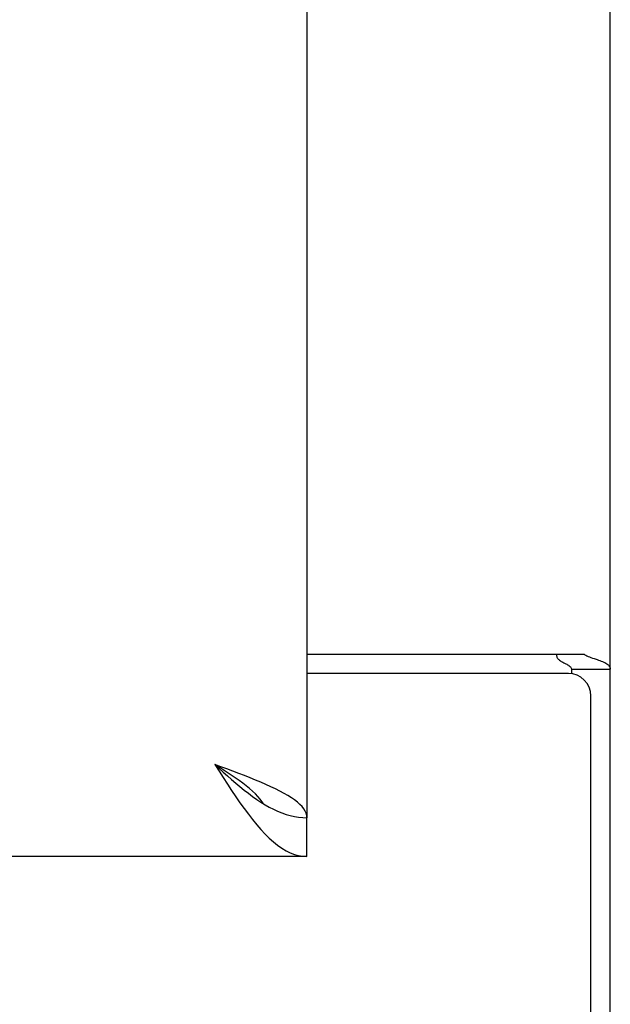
# Model space of a CAD drawing. Header units: inches. Extents: x 0 to 227, y 0 to 147.
# Tile 14 of 41: x 95.52 to 97.1, y 16.68 to 19.31. Entities that reach past the tile are written whole.
import ezdxf

# ---------------------------------------------------------------- set-up
doc = ezdxf.new("R2010")
doc.units = ezdxf.units.IN
doc.header["$LTSCALE"] = 12.466667
doc.header["$MEASUREMENT"] = 0
doc.layers.get('0').update_dxf_attribs({"linetype": 'CONTINUOUS'})
doc.layers.add('DIMENSIONS', color=7, linetype='CONTINUOUS')
doc.styles.get("Standard").update_dxf_attribs({"font": 'txt', "width": 0.8})
doc.dimstyles.new('DIMSTYLE_2', dxfattribs={"dimtxt": 1.133333, "dimasz": 1.333333, "dimexe": 0.09, "dimexo": 0.07, "dimgap": 0.0425, "dimtad": 0, "dimtih": 1, "dimtoh": 1, "dimzin": 4, "dimdsep": 46, "dimtxsty": 'Standard', "dimblk": '_FILLED', "dimblk1": '_FILLED', "dimblk2": '_FILLED', "dimcen": 0.09, "dimadec": 0, "dimazin": 0, "dimtfac": 1, "dimtofl": 0, "dimtmove": 0, "dimatfit": 3, "dimldrblk": '_FILLED', "dimfxl": 0, "dimtolj": 1, "dimtzin": 4, "dimarcsym": 0})

# ---------------------------------------------------------------- blocks, each defined once
blk = doc.blocks.new('_FILLED')
at = {"color": 0, "linetype": 'ByBlock'}
blk.add_solid([(0, 0), (-1, 0.2), (-1, -0.2)], dxfattribs=at)
blk = doc.blocks.new('*D16')
at = {"layer": 'DIMENSIONS', "color": 2, "linetype": 'Continuous'}
for p, q in [((81.7547, 18.1963), (81.7547, 20.8629)), ((81.7547, 17.0713), (81.7547, 14.027)), ((81.7547, 14.027), (82.8547, 14.027))]:
    blk.add_line(p, q, dxfattribs=at)
at = {"layer": 'DIMENSIONS', "color": 2, "linetype": 'Continuous', "xscale": 1.3333333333, "yscale": 1.3333333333, "zscale": 1.3333333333}
for p, rotation in [((81.7547, 18.1963), 270), ((81.7547, 17.0713), 90)]:
    blk.add_blockref('_FILLED', p, dxfattribs=dict(at, rotation=rotation))
at = {"layer": 'DIMENSIONS', "color": 2, "linetype": 'Continuous', "insert": (83.4214, 14.5937), "char_height": 1.13333, "width": 3.626667, "attachment_point": 1, "line_spacing_factor": 0.9}
blk.add_mtext('1.13', dxfattribs=at)

msp = doc.modelspace()

# ---------------------------------------------------------------- linework, layer by layer
at = {"color": 3, "linetype": 'Continuous'}
for p, q in [((97.1016, 10.4253), (97.1016, 100.2173)), ((96.2891, 97.4673), (96.2891, 17.1753)), ((96.2891, 17.6138), (97.0317, 17.6138)), ((96.9896, 17.5618), (96.2891, 17.5618)), ((97.0496, 10.3213), (97.0496, 17.5018)), ((96.2891, 17.0713), (73.3516, 17.0713))]:
    msp.add_line(p, q, dxfattribs=at)
at = {"color": 7, "linetype": 'Continuous'}
for p, q in [((96.9976, 17.5731), (97.1016, 17.5731)), ((96.9976, 17.5731), (96.9976, 17.5612)), ((96.1659, 17.217), (96.1771, 17.2101)), ((96.2891, 17.0713), (96.2891, 17.1753))]:
    msp.add_line(p, q, dxfattribs=at)
for points in [[(96.9572, 17.6138), (96.9572, 17.6116), (96.9575, 17.6095), (96.958, 17.6075), (96.9587, 17.6057), (96.9596, 17.6039), (96.9608, 17.6022), (96.9622, 17.6005), (96.9639, 17.5989), (96.9659, 17.5972), (96.968, 17.5957), (96.9701, 17.5944), (96.9723, 17.5931), (96.9747, 17.5918), (96.9772, 17.5905), (96.9824, 17.588)], [(96.9824, 17.588), (96.9848, 17.5867), (96.9872, 17.5854), (96.9897, 17.584), (96.9919, 17.5825), (96.9937, 17.5809), (96.9952, 17.5794), (96.9963, 17.5778), (96.9971, 17.5762), (96.9975, 17.5746), (96.9976, 17.5731)], [(96.0426, 17.3178), (96.0538, 17.3076), (96.065, 17.2975), (96.0762, 17.2875), (96.0874, 17.2776), (96.0986, 17.268), (96.1098, 17.2586), (96.121, 17.2495), (96.1322, 17.2407), (96.1434, 17.2324), (96.1546, 17.2245), (96.1659, 17.217)], [(96.1732, 17.2124), (96.1696, 17.218), (96.1641, 17.2252), (96.1579, 17.2323), (96.151, 17.2394), (96.1434, 17.2465), (96.1351, 17.2537), (96.1264, 17.2608), (96.1171, 17.2679), (96.1073, 17.275), (96.0971, 17.2822), (96.0866, 17.2893), (96.0759, 17.2964), (96.0649, 17.3035), (96.0538, 17.3107), (96.0426, 17.3178)], [(96.1771, 17.2101), (96.1883, 17.2037), (96.1995, 17.1979), (96.2107, 17.1927), (96.2219, 17.1882), (96.2331, 17.1843), (96.2443, 17.1811), (96.2555, 17.1785), (96.2667, 17.1767), (96.2779, 17.1756), (96.2891, 17.1753)]]:
    msp.add_lwpolyline(points, dxfattribs=at)
at = {"color": 3, "linetype": 'Continuous'}
for points in [[(97.0317, 17.6138), (97.0338, 17.6122), (97.0363, 17.6106), (97.0392, 17.6091), (97.0424, 17.6076), (97.046, 17.6061), (97.0498, 17.6046), (97.0539, 17.6032), (97.058, 17.6018)], [(97.058, 17.6018), (97.0661, 17.5991), (97.07, 17.5978), (97.0739, 17.5965), (97.0775, 17.5951), (97.0809, 17.5937), (97.0839, 17.5924), (97.0868, 17.591), (97.0897, 17.5894), (97.0924, 17.5877), (97.0946, 17.586), (97.0965, 17.5843), (97.0981, 17.5826), (97.0993, 17.5809), (97.1003, 17.579), (97.101, 17.5772), (97.1015, 17.5752), (97.1016, 17.5731)], [(96.1927, 17.2584), (96.1795, 17.2643), (96.1659, 17.2703), (96.1516, 17.2762), (96.1369, 17.2822), (96.1218, 17.2881), (96.1064, 17.294), (96.0907, 17.3), (96.0748, 17.3059), (96.0587, 17.3118), (96.0426, 17.3178)], [(96.0426, 17.3178), (96.0538, 17.3002), (96.065, 17.2827), (96.0762, 17.2654), (96.0874, 17.2483), (96.0986, 17.2316), (96.1098, 17.2154), (96.121, 17.1996), (96.1322, 17.1845)], [(96.2891, 17.1753), (96.2886, 17.1812), (96.287, 17.1872), (96.2844, 17.1931), (96.2807, 17.199), (96.276, 17.205), (96.2703, 17.2109), (96.2637, 17.2168), (96.2561, 17.2228), (96.2476, 17.2287), (96.2382, 17.2347), (96.2279, 17.2406), (96.2169, 17.2465), (96.2051, 17.2525), (96.1927, 17.2584)], [(96.1322, 17.1845), (96.1434, 17.1701), (96.1546, 17.1564), (96.1659, 17.1435), (96.1771, 17.1315), (96.1883, 17.1204), (96.1995, 17.1104), (96.2107, 17.1014), (96.2219, 17.0936), (96.2331, 17.0868), (96.2443, 17.0813), (96.2555, 17.0769), (96.2667, 17.0738), (96.2779, 17.0719), (96.2891, 17.0713)]]:
    msp.add_lwpolyline(points, dxfattribs=at)
msp.add_arc((96.9896, 17.5018), 0.06, 0, 90, dxfattribs=at)

# ---------------------------------------------------------------- dimensions: what is measured, and where the dimension line sits
at = {"layer": 'DIMENSIONS', "color": 2, "linetype": 'Continuous'}
dim = msp.add_linear_dim(base=(81.7546946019, 18.1962787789), p1=(96.2691005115, 17.0712787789), p2=(75.1016005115, 18.1962787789), angle=90, dimstyle='DIMSTYLE_2', dxfattribs=at)
dim.commit()
dim.dimension.update_dxf_attribs({"geometry": '*D16', "text_midpoint": (85.2346946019, 14.0270132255), "dimtype": 160})

doc.saveas('drawing.dxf')
